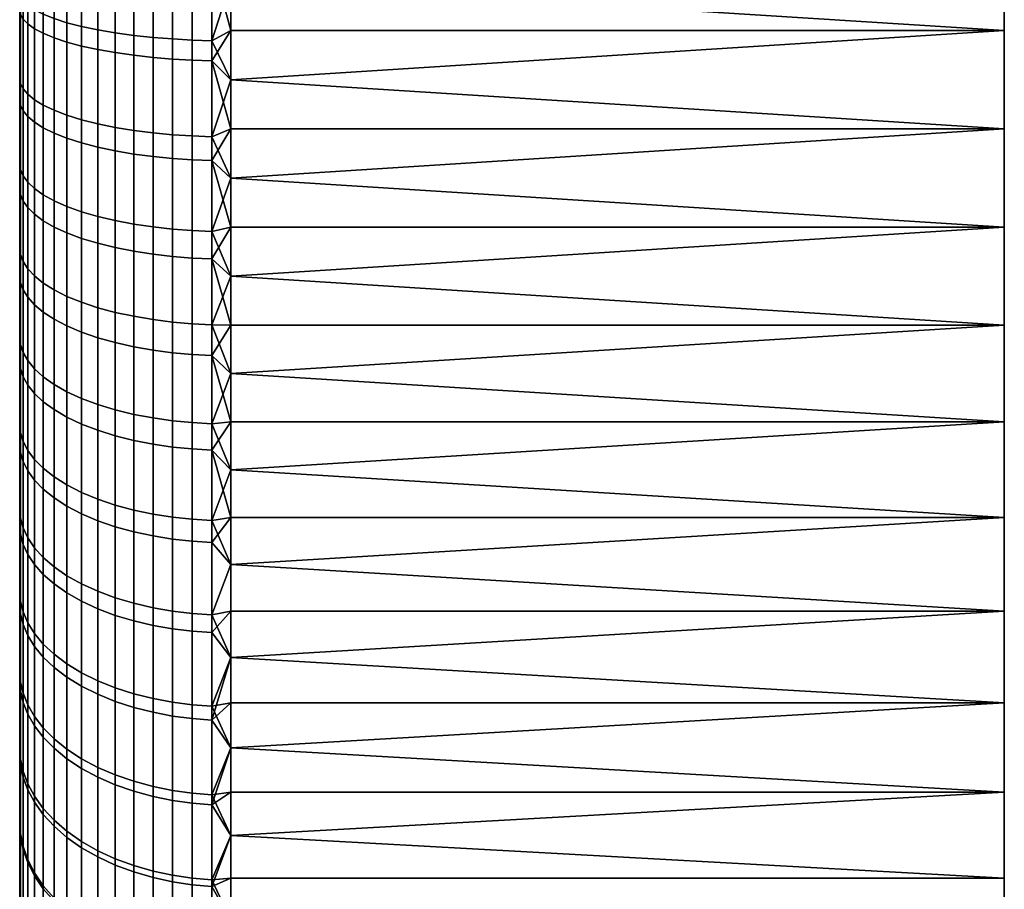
# Model space of a CAD drawing. Header units: millimetres. Extents: x -347 to 347, y -351 to 323.
# Tile 10 of 256: x -347 to -333, y -105 to -93. Entities that reach past the tile are written whole.
import ezdxf

# ---------------------------------------------------------------- set-up
doc = ezdxf.new("R2010")
doc.units = ezdxf.units.MM
doc.layers.add('kolecka', color=7, linetype='Continuous', true_color=0x282828)
doc.layers.add('podnoz', color=252, linetype='Continuous', true_color=0x696969)

msp = doc.modelspace()

# ---------------------------------------------------------------- meshes
at = {"layer": 'kolecka'}
mesh = msp.add_polyface(dxfattribs=at)
corners = [(-344.954, -92.1, 59.373), (-344.678, -92.107, 59.411), (-344.678, -90.657, 59.662), (-344.954, -90.651, 59.625), (-345.234, -92.087, 59.309), (-345.234, -90.642, 59.56), (-345.512, -92.068, 59.216), (-345.512, -90.628, 59.466), (-344.954, -93.534, 59.052), (-344.678, -93.543, 59.088), (-345.234, -93.518, 58.988), (-345.512, -93.495, 58.896), (-345.786, -93.465, 58.775), (-345.786, -92.044, 59.094), (-346.05, -93.427, 58.626), (-346.05, -92.014, 58.943), (-344.954, -94.951, 58.66), (-344.678, -94.962, 58.696), (-345.234, -94.932, 58.597), (-345.512, -94.904, 58.507), (-345.786, -94.868, 58.387), (-346.05, -94.824, 58.24), (-344.954, -96.347, 58.2), (-344.678, -96.36, 58.236), (-345.234, -96.325, 58.138), (-345.512, -96.293, 58.049), (-345.786, -96.251, 57.931), (-346.05, -96.199, 57.787), (-345.786, -97.609, 57.408), (-345.512, -97.657, 57.523), (-346.05, -97.55, 57.266), (-344.954, -95.957, 1.664), (-344.678, -95.97, 1.628), (-344.678, -97.295, 2.117), (-344.954, -97.281, 2.153), (-345.234, -95.936, 1.726), (-345.234, -97.257, 2.214), (-345.512, -95.905, 1.816), (-345.512, -97.222, 2.302), (-345.786, -95.865, 1.934), (-345.786, -97.176, 2.418), (-346.05, -95.815, 2.08), (-346.05, -97.12, 2.561), (-344.954, -94.612, 1.239), (-344.678, -94.622, 1.203), (-345.234, -94.594, 1.302), (-345.512, -94.567, 1.393), (-345.786, -94.532, 1.513), (-346.05, -94.489, 1.661), (-344.954, -93.248, 0.878), (-344.678, -93.257, 0.841), (-345.234, -93.232, 0.941), (-345.512, -93.21, 1.034), (-345.786, -93.181, 1.155), (-346.05, -93.145, 1.304), (-345.234, -91.856, 0.645), (-344.954, -91.868, 0.581), (-345.512, -91.838, 0.738), (-345.786, -91.815, 0.861), (-346.05, -91.786, 1.012), (-346.299, -91.752, 1.19), (-346.299, -93.103, 1.481)]
mesh.append_faces([[corners[k] for k in face] for face in [(0, 1, 2, 3), (4, 0, 3, 5), (6, 4, 5, 7), (8, 9, 1, 0), (10, 8, 0, 4), (11, 10, 4, 6), (12, 11, 6, 13), (14, 12, 13, 15), (16, 17, 9, 8), (18, 16, 8, 10), (19, 18, 10, 11), (20, 19, 11, 12), (21, 20, 12, 14), (22, 23, 17, 16), (24, 22, 16, 18), (25, 24, 18, 19), (26, 25, 19, 20), (27, 26, 20, 21), (28, 29, 25, 26), (30, 28, 26, 27), (31, 32, 33, 34), (35, 31, 34, 36), (37, 35, 36, 38), (39, 37, 38, 40), (41, 39, 40, 42), (43, 44, 32, 31), (45, 43, 31, 35), (46, 45, 35, 37), (47, 46, 37, 39), (48, 47, 39, 41), (49, 50, 44, 43), (51, 49, 43, 45), (52, 51, 45, 46), (53, 52, 46, 47), (54, 53, 47, 48), (55, 56, 49, 51), (57, 55, 51, 52), (58, 57, 52, 53), (59, 58, 53, 54), (60, 59, 54, 61)]])
mesh = msp.add_polyface(dxfattribs=at)
corners = [(-333.408, -91.716, 59.499), (-344.408, -91.716, 59.499), (-344.408, -92.413, 59.362), (-333.408, -93.112, 59.206), (-333.408, -94.512, 58.842), (-344.408, -94.512, 58.842), (-344.408, -95.211, 58.633), (-333.408, -95.909, 58.405), (-344.408, -95.909, 58.405), (-344.408, -96.606, 58.158), (-333.408, -97.3, 57.894), (-344.408, -93.112, 59.206), (-344.408, -93.812, 59.033), (-344.408, -91.02, 59.619), (-333.408, -95.909, 1.595), (-344.408, -95.909, 1.595), (-344.408, -95.211, 1.367), (-333.408, -94.512, 1.158), (-344.408, -94.512, 1.158), (-344.408, -93.812, 0.967), (-333.408, -93.112, 0.794), (-344.408, -93.112, 0.794), (-344.408, -92.413, 0.638), (-333.408, -91.716, 0.501), (-333.408, -97.3, 2.106), (-344.408, -97.3, 2.106), (-344.408, -96.606, 1.842), (-344.408, -91.716, 0.501), (-344.954, -91.868, 0.581), (-344.678, -91.875, 0.543), (-344.678, -93.257, 0.841), (-344.954, -93.248, 0.878), (-344.678, -92.107, 59.411), (-344.408, -92.413, 59.362), (-344.408, -91.716, 59.499), (-344.678, -93.543, 59.088), (-344.408, -93.812, 59.033), (-344.408, -93.112, 59.206), (-344.408, -94.512, 58.842), (-344.678, -94.962, 58.696), (-344.408, -95.909, 58.405), (-344.408, -95.211, 58.633), (-344.678, -96.36, 58.236), (-344.408, -96.606, 58.158), (-344.408, -97.3, 57.894), (-344.678, -97.733, 57.706), (-344.678, -95.97, 1.628), (-344.408, -95.909, 1.595), (-344.408, -96.606, 1.842), (-344.678, -94.622, 1.203), (-344.408, -94.512, 1.158), (-344.408, -95.211, 1.367), (-344.408, -93.812, 0.967), (-344.408, -92.413, 0.638), (-344.408, -93.112, 0.794), (-344.408, -91.716, 0.501), (-344.678, -97.295, 2.117)]
mesh.append_faces([[corners[k] for k in face] for face in [(0, 1, 2, 3), (4, 5, 6, 7), (7, 8, 9, 10), (3, 11, 12, 4), (0, 13, 1, 1), (3, 2, 11, 11), (7, 6, 8, 8), (5, 4, 12, 12), (14, 15, 16, 17), (17, 18, 19, 20), (20, 21, 22, 23), (24, 25, 26, 14), (15, 14, 26, 26), (20, 19, 21, 21), (23, 22, 27, 27), (18, 17, 16, 16), (28, 29, 30, 31), (32, 33, 34, 34), (35, 36, 37, 37), (35, 38, 36, 36), (32, 37, 33, 33), (39, 40, 41, 41), (42, 43, 40, 40), (42, 44, 43, 43), (39, 41, 38, 38), (35, 37, 32, 32), (42, 40, 39, 39), (45, 44, 42, 42), (35, 39, 38, 38), (46, 47, 48, 48), (49, 50, 51, 51), (49, 52, 50, 50), (30, 53, 54, 54), (29, 55, 53, 53), (30, 54, 52, 52), (46, 51, 47, 47), (49, 51, 46, 46), (30, 52, 49, 49), (56, 46, 48, 48), (53, 30, 29, 29)]])
mesh = msp.add_polyface(dxfattribs=at)
corners = [(-346.299, -93.383, 58.449), (-346.05, -93.427, 58.626), (-346.05, -92.014, 58.943), (-346.299, -91.979, 58.765), (-346.529, -93.333, 58.248), (-346.529, -91.938, 58.561), (-346.737, -93.277, 58.024), (-346.737, -91.893, 58.335), (-346.919, -93.216, 57.783), (-346.919, -91.844, 58.09), (-347.073, -93.152, 57.527), (-347.073, -91.793, 57.832), (-347.198, -93.086, 57.261), (-347.198, -91.74, 57.563), (-347.292, -93.018, 56.991), (-347.292, -91.685, 57.29), (-347.358, -92.95, 56.72), (-347.358, -91.631, 57.016), (-347.396, -92.883, 56.452), (-347.396, -91.577, 56.745), (-347.408, -92.817, 56.19), (-347.408, -91.524, 56.48), (-346.299, -94.771, 58.066), (-346.05, -94.824, 58.24), (-346.529, -94.71, 57.867), (-346.737, -94.644, 57.647), (-346.919, -94.571, 57.408), (-347.073, -94.495, 57.156), (-347.198, -94.415, 56.894), (-347.292, -94.334, 56.627), (-347.358, -94.253, 56.36), (-347.396, -94.173, 56.095), (-347.408, -94.095, 55.837), (-347.408, -93.789, 4.072), (-347.396, -93.864, 3.813), (-347.396, -95.089, 4.2), (-347.408, -95.002, 4.455), (-346.299, -93.103, 1.481), (-346.05, -93.145, 1.304), (-346.05, -94.489, 1.661), (-346.299, -94.439, 1.835), (-346.529, -93.054, 1.683), (-346.529, -94.381, 2.035), (-346.737, -93.001, 1.907), (-346.737, -94.316, 2.256), (-346.919, -92.942, 2.15), (-346.919, -94.247, 2.495), (-347.073, -92.881, 2.406), (-347.073, -94.173, 2.749), (-347.198, -92.817, 2.672), (-347.198, -94.097, 3.011), (-347.292, -92.752, 2.943), (-347.292, -94.019, 3.279), (-347.358, -92.687, 3.215), (-347.358, -93.941, 3.548), (-347.396, -92.622, 3.484), (-347.408, -92.559, 3.746), (-346.529, -91.713, 1.395), (-346.299, -91.752, 1.19), (-346.737, -91.67, 1.621), (-346.919, -91.623, 1.866), (-347.073, -91.574, 2.125), (-347.198, -91.522, 2.394), (-347.292, -91.47, 2.667), (-347.358, -91.418, 2.942), (-347.396, -91.366, 3.213), (-347.408, -91.316, 3.478)]
mesh.append_faces([[corners[k] for k in face] for face in [(0, 1, 2, 3), (4, 0, 3, 5), (6, 4, 5, 7), (8, 6, 7, 9), (10, 8, 9, 11), (12, 10, 11, 13), (14, 12, 13, 15), (16, 14, 15, 17), (18, 16, 17, 19), (20, 18, 19, 21), (22, 23, 1, 0), (24, 22, 0, 4), (25, 24, 4, 6), (26, 25, 6, 8), (27, 26, 8, 10), (28, 27, 10, 12), (29, 28, 12, 14), (30, 29, 14, 16), (31, 30, 16, 18), (32, 31, 18, 20), (33, 34, 35, 36), (37, 38, 39, 40), (41, 37, 40, 42), (43, 41, 42, 44), (45, 43, 44, 46), (47, 45, 46, 48), (49, 47, 48, 50), (51, 49, 50, 52), (53, 51, 52, 54), (55, 53, 54, 34), (56, 55, 34, 33), (57, 58, 37, 41), (59, 57, 41, 43), (60, 59, 43, 45), (61, 60, 45, 47), (62, 61, 47, 49), (63, 62, 49, 51), (64, 63, 51, 53), (65, 64, 53, 55), (66, 65, 55, 56)]])
mesh = msp.add_polyface(dxfattribs=at)
corners = [(-346.299, -96.138, 57.615), (-346.05, -96.199, 57.787), (-346.05, -94.824, 58.24), (-346.299, -94.771, 58.066), (-346.529, -96.068, 57.42), (-346.529, -94.71, 57.867), (-346.737, -95.99, 57.203), (-346.737, -94.644, 57.647), (-346.919, -95.906, 56.968), (-346.919, -94.571, 57.408), (-347.073, -95.817, 56.72), (-347.073, -94.495, 57.156), (-347.198, -95.725, 56.462), (-347.198, -94.415, 56.894), (-347.292, -95.631, 56.2), (-347.292, -94.334, 56.627), (-347.358, -95.537, 55.936), (-347.358, -94.253, 56.36), (-347.396, -95.444, 55.676), (-347.396, -94.173, 56.095), (-347.408, -95.353, 55.422), (-347.408, -94.095, 55.837), (-346.299, -97.481, 57.098), (-346.05, -97.55, 57.266), (-346.529, -97.401, 56.906), (-346.737, -97.313, 56.693), (-346.919, -97.218, 56.462), (-347.073, -97.117, 56.219), (-347.198, -97.012, 55.966), (-347.292, -96.905, 55.708), (-347.358, -96.798, 55.45), (-347.396, -96.693, 55.195), (-347.408, -96.59, 54.946), (-347.408, -96.196, 4.895), (-347.396, -96.295, 4.645), (-347.396, -97.575, 5.19), (-347.408, -97.464, 5.436), (-346.299, -95.756, 2.252), (-346.05, -95.815, 2.08), (-346.05, -97.12, 2.561), (-346.299, -97.053, 2.73), (-346.529, -95.689, 2.448), (-346.529, -96.976, 2.923), (-346.737, -95.614, 2.666), (-346.737, -96.892, 3.137), (-346.919, -95.534, 2.902), (-346.919, -96.8, 3.369), (-347.073, -95.448, 3.152), (-347.073, -96.703, 3.614), (-347.198, -95.36, 3.41), (-347.198, -96.602, 3.869), (-347.292, -95.269, 3.674), (-347.292, -96.499, 4.128), (-347.358, -95.179, 3.939), (-347.358, -96.396, 4.388), (-347.396, -95.089, 4.2), (-347.408, -95.002, 4.455), (-346.299, -94.439, 1.835), (-346.05, -94.489, 1.661), (-346.529, -94.381, 2.035), (-346.737, -94.316, 2.256), (-346.919, -94.247, 2.495), (-347.073, -94.173, 2.749), (-347.198, -94.097, 3.011), (-347.292, -94.019, 3.279), (-347.358, -93.941, 3.548), (-347.396, -93.864, 3.813)]
mesh.append_faces([[corners[k] for k in face] for face in [(0, 1, 2, 3), (4, 0, 3, 5), (6, 4, 5, 7), (8, 6, 7, 9), (10, 8, 9, 11), (12, 10, 11, 13), (14, 12, 13, 15), (16, 14, 15, 17), (18, 16, 17, 19), (20, 18, 19, 21), (22, 23, 1, 0), (24, 22, 0, 4), (25, 24, 4, 6), (26, 25, 6, 8), (27, 26, 8, 10), (28, 27, 10, 12), (29, 28, 12, 14), (30, 29, 14, 16), (31, 30, 16, 18), (32, 31, 18, 20), (33, 34, 35, 36), (37, 38, 39, 40), (41, 37, 40, 42), (43, 41, 42, 44), (45, 43, 44, 46), (47, 45, 46, 48), (49, 47, 48, 50), (51, 49, 50, 52), (53, 51, 52, 54), (55, 53, 54, 34), (56, 55, 34, 33), (57, 58, 38, 37), (59, 57, 37, 41), (60, 59, 41, 43), (61, 60, 43, 45), (62, 61, 45, 47), (63, 62, 47, 49), (64, 63, 49, 51), (65, 64, 51, 53), (66, 65, 53, 55)]])
mesh = msp.add_polyface(dxfattribs=at)
corners = [(-346.299, -98.797, 56.514), (-346.05, -98.874, 56.678), (-346.05, -97.55, 57.266), (-346.299, -97.481, 57.098), (-346.529, -98.708, 56.326), (-346.529, -97.401, 56.906), (-346.737, -98.609, 56.118), (-346.737, -97.313, 56.693), (-346.919, -98.503, 55.892), (-346.919, -97.218, 56.462), (-347.073, -98.39, 55.654), (-347.073, -97.117, 56.219), (-347.198, -98.273, 55.407), (-347.198, -97.012, 55.966), (-347.292, -98.154, 55.155), (-347.292, -96.905, 55.708), (-347.358, -98.034, 54.902), (-347.358, -96.798, 55.45), (-347.396, -97.916, 54.652), (-347.396, -96.693, 55.195), (-347.408, -97.801, 54.408), (-347.408, -96.59, 54.946), (-346.299, -100.082, 55.866), (-346.05, -100.168, 56.027), (-346.529, -99.984, 55.683), (-346.737, -99.875, 55.48), (-346.919, -99.758, 55.26), (-347.073, -99.634, 55.027), (-347.198, -99.505, 54.786), (-347.292, -99.373, 54.54), (-347.358, -99.241, 54.293), (-347.396, -99.111, 54.05), (-347.408, -98.984, 53.812), (-347.408, -100.137, 53.158), (-347.396, -100.275, 53.389), (-347.396, -98.827, 5.801), (-347.358, -98.954, 5.555), (-347.358, -100.185, 6.235), (-347.396, -100.045, 6.474), (-347.408, -98.702, 6.04), (-347.408, -99.909, 6.706), (-346.529, -98.344, 3.506), (-346.299, -98.43, 3.317), (-346.299, -99.776, 3.973), (-346.529, -99.68, 4.157), (-346.737, -98.248, 3.715), (-346.737, -99.574, 4.362), (-346.919, -98.145, 3.942), (-346.919, -99.459, 4.583), (-347.073, -98.035, 4.182), (-347.073, -99.337, 4.817), (-347.198, -97.922, 4.431), (-347.198, -99.211, 5.06), (-347.292, -97.806, 4.685), (-347.292, -99.083, 5.307), (-347.358, -97.69, 4.939), (-347.396, -97.575, 5.19), (-347.408, -97.464, 5.436), (-346.529, -96.976, 2.923), (-346.299, -97.053, 2.73), (-346.737, -96.892, 3.137), (-346.919, -96.8, 3.369), (-347.073, -96.703, 3.614), (-347.198, -96.602, 3.869), (-347.292, -96.499, 4.128), (-347.358, -96.396, 4.388), (-347.396, -96.295, 4.645)]
mesh.append_faces([[corners[k] for k in face] for face in [(0, 1, 2, 3), (4, 0, 3, 5), (6, 4, 5, 7), (8, 6, 7, 9), (10, 8, 9, 11), (12, 10, 11, 13), (14, 12, 13, 15), (16, 14, 15, 17), (18, 16, 17, 19), (20, 18, 19, 21), (22, 23, 1, 0), (24, 22, 0, 4), (25, 24, 4, 6), (26, 25, 6, 8), (27, 26, 8, 10), (28, 27, 10, 12), (29, 28, 12, 14), (30, 29, 14, 16), (31, 30, 16, 18), (32, 31, 18, 20), (33, 34, 31, 32), (35, 36, 37, 38), (39, 35, 38, 40), (41, 42, 43, 44), (45, 41, 44, 46), (47, 45, 46, 48), (49, 47, 48, 50), (51, 49, 50, 52), (53, 51, 52, 54), (55, 53, 54, 36), (56, 55, 36, 35), (57, 56, 35, 39), (58, 59, 42, 41), (60, 58, 41, 45), (61, 60, 45, 47), (62, 61, 47, 49), (63, 62, 49, 51), (64, 63, 51, 53), (65, 64, 53, 55), (66, 65, 55, 56)]])
mesh = msp.add_polyface(dxfattribs=at)
corners = [(-344.954, -97.718, 57.671), (-344.678, -97.733, 57.706), (-344.678, -96.36, 58.236), (-344.954, -96.347, 58.2), (-345.234, -97.693, 57.61), (-345.234, -96.325, 58.138), (-345.512, -97.657, 57.523), (-345.512, -96.293, 58.049), (-344.954, -99.062, 57.075), (-344.678, -99.078, 57.109), (-345.234, -99.034, 57.016), (-345.512, -98.993, 56.93), (-345.786, -98.94, 56.817), (-345.786, -97.609, 57.408), (-346.05, -98.874, 56.678), (-346.05, -97.55, 57.266), (-344.954, -100.375, 56.414), (-344.678, -100.393, 56.447), (-345.234, -100.344, 56.356), (-345.512, -100.299, 56.272), (-345.786, -100.24, 56.162), (-346.05, -100.168, 56.027), (-344.954, -101.653, 55.688), (-344.678, -101.673, 55.721), (-345.234, -101.62, 55.632), (-345.512, -101.571, 55.551), (-345.786, -101.507, 55.444), (-346.05, -101.428, 55.312), (-345.786, -102.737, 54.665), (-345.512, -102.806, 54.768), (-346.05, -102.651, 54.537), (-345.234, -101.367, 4.218), (-344.954, -101.4, 4.161), (-344.954, -102.699, 4.968), (-345.234, -102.663, 5.023), (-345.512, -101.319, 4.3), (-345.512, -102.611, 5.102), (-345.786, -101.256, 4.407), (-345.786, -102.543, 5.206), (-346.05, -101.178, 4.54), (-346.05, -102.458, 5.335), (-346.299, -101.086, 4.697), (-346.299, -102.358, 5.487), (-345.234, -100.032, 3.48), (-344.954, -100.062, 3.422), (-345.512, -99.988, 3.564), (-345.786, -99.931, 3.675), (-346.05, -99.86, 3.811), (-346.299, -99.776, 3.973), (-345.234, -98.661, 2.812), (-344.954, -98.688, 2.752), (-345.512, -98.621, 2.898), (-345.786, -98.57, 3.011), (-346.05, -98.506, 3.151), (-346.299, -98.43, 3.317), (-345.234, -97.257, 2.214), (-344.954, -97.281, 2.153), (-345.512, -97.222, 2.302), (-345.786, -97.176, 2.418), (-346.05, -97.12, 2.561), (-346.299, -97.053, 2.73)]
mesh.append_faces([[corners[k] for k in face] for face in [(0, 1, 2, 3), (4, 0, 3, 5), (6, 4, 5, 7), (8, 9, 1, 0), (10, 8, 0, 4), (11, 10, 4, 6), (12, 11, 6, 13), (14, 12, 13, 15), (16, 17, 9, 8), (18, 16, 8, 10), (19, 18, 10, 11), (20, 19, 11, 12), (21, 20, 12, 14), (22, 23, 17, 16), (24, 22, 16, 18), (25, 24, 18, 19), (26, 25, 19, 20), (27, 26, 20, 21), (28, 29, 25, 26), (30, 28, 26, 27), (31, 32, 33, 34), (35, 31, 34, 36), (37, 35, 36, 38), (39, 37, 38, 40), (41, 39, 40, 42), (43, 44, 32, 31), (45, 43, 31, 35), (46, 45, 35, 37), (47, 46, 37, 39), (48, 47, 39, 41), (49, 50, 44, 43), (51, 49, 43, 45), (52, 51, 45, 46), (53, 52, 46, 47), (54, 53, 47, 48), (55, 56, 50, 49), (57, 55, 49, 51), (58, 57, 51, 52), (59, 58, 52, 53), (60, 59, 53, 54)]])
mesh = msp.add_polyface(dxfattribs=at)
corners = [(-333.408, -97.3, 57.894), (-344.408, -97.3, 57.894), (-344.408, -97.99, 57.61), (-333.408, -98.677, 57.308), (-344.408, -98.677, 57.308), (-344.408, -99.359, 56.988), (-333.408, -100.036, 56.649), (-344.408, -100.036, 56.649), (-344.408, -100.706, 56.291), (-333.408, -101.37, 55.915), (-344.408, -101.37, 55.915), (-344.408, -102.025, 55.522), (-333.408, -102.673, 55.11), (-344.408, -96.606, 58.158), (-333.408, -100.036, 3.351), (-344.408, -100.036, 3.351), (-344.408, -99.359, 3.012), (-333.408, -98.677, 2.692), (-344.408, -98.677, 2.692), (-344.408, -97.99, 2.39), (-333.408, -97.3, 2.106), (-333.408, -101.37, 4.085), (-344.408, -101.37, 4.085), (-344.408, -100.706, 3.709), (-344.408, -102.025, 4.478), (-344.408, -97.3, 2.106), (-344.954, -101.4, 4.161), (-344.678, -101.419, 4.129), (-344.678, -102.72, 4.936), (-344.954, -102.699, 4.968), (-344.954, -100.062, 3.422), (-344.678, -100.08, 3.388), (-344.954, -98.688, 2.752), (-344.678, -98.704, 2.717), (-344.954, -97.281, 2.153), (-344.678, -97.295, 2.117), (-344.678, -97.733, 57.706), (-344.408, -97.99, 57.61), (-344.408, -97.3, 57.894), (-344.408, -98.677, 57.308), (-344.678, -99.078, 57.109), (-344.408, -100.036, 56.649), (-344.408, -99.359, 56.988), (-344.678, -100.393, 56.447), (-344.408, -100.706, 56.291), (-344.678, -101.673, 55.721), (-344.408, -102.025, 55.522), (-344.408, -101.37, 55.915), (-344.678, -102.916, 54.933), (-344.408, -100.706, 3.709), (-344.408, -101.37, 4.085), (-344.408, -100.036, 3.351), (-344.408, -102.025, 4.478), (-344.408, -98.677, 2.692), (-344.408, -99.359, 3.012), (-344.408, -97.99, 2.39), (-344.408, -96.606, 1.842), (-344.408, -97.3, 2.106)]
mesh.append_faces([[corners[k] for k in face] for face in [(0, 1, 2, 3), (3, 4, 5, 6), (6, 7, 8, 9), (9, 10, 11, 12), (0, 13, 1, 1), (6, 5, 7, 7), (4, 3, 2, 2), (9, 8, 10, 10), (14, 15, 16, 17), (17, 18, 19, 20), (21, 22, 23, 14), (14, 23, 15, 15), (22, 21, 24, 24), (17, 16, 18, 18), (25, 20, 19, 19), (26, 27, 28, 29), (30, 31, 27, 26), (32, 33, 31, 30), (34, 35, 33, 32), (36, 37, 38, 38), (36, 39, 37, 37), (40, 41, 42, 42), (43, 44, 41, 41), (45, 46, 47, 47), (44, 43, 45, 47), (40, 42, 39, 39), (43, 41, 40, 40), (36, 40, 39, 39), (45, 48, 46, 46), (27, 49, 50, 50), (31, 51, 49, 49), (27, 50, 52, 52), (33, 53, 54, 54), (33, 55, 53, 53), (35, 56, 57, 57), (35, 57, 55, 55), (31, 54, 51, 51), (33, 54, 31, 31), (35, 55, 33, 33), (27, 31, 49, 49)]])
mesh = msp.add_polyface(dxfattribs=at)
corners = [(-346.299, -101.334, 55.156), (-346.05, -101.428, 55.312), (-346.05, -100.168, 56.027), (-346.299, -100.082, 55.866), (-346.529, -101.227, 54.978), (-346.529, -99.984, 55.683), (-346.737, -101.109, 54.78), (-346.737, -99.875, 55.48), (-346.919, -100.981, 54.566), (-346.919, -99.758, 55.26), (-347.073, -100.845, 54.34), (-347.073, -99.634, 55.027), (-347.198, -100.705, 54.105), (-347.198, -99.505, 54.786), (-347.292, -100.561, 53.866), (-347.292, -99.373, 54.54), (-347.358, -100.418, 53.626), (-347.358, -99.241, 54.293), (-347.396, -100.275, 53.389), (-347.396, -99.111, 54.05), (-346.299, -102.55, 54.385), (-346.05, -102.651, 54.537), (-346.529, -102.435, 54.213), (-346.737, -102.307, 54.021), (-346.919, -102.168, 53.814), (-347.073, -102.022, 53.595), (-347.198, -101.87, 53.367), (-347.292, -101.715, 53.135), (-347.358, -101.56, 52.903), (-347.396, -101.406, 52.673), (-347.408, -101.256, 52.449), (-347.408, -100.137, 53.158), (-347.396, -102.501, 51.902), (-347.358, -102.665, 52.124), (-347.408, -102.34, 51.686), (-347.358, -101.379, 6.977), (-347.292, -101.533, 6.743), (-347.292, -102.7, 7.553), (-347.358, -102.535, 7.779), (-347.396, -101.228, 7.208), (-347.396, -102.372, 8.002), (-347.408, -101.08, 7.433), (-347.408, -102.212, 8.219), (-346.529, -100.981, 4.876), (-346.299, -101.086, 4.697), (-346.299, -102.358, 5.487), (-346.529, -102.244, 5.66), (-346.737, -100.865, 5.075), (-346.737, -102.118, 5.853), (-346.919, -100.739, 5.29), (-346.919, -101.981, 6.061), (-347.073, -100.605, 5.518), (-347.073, -101.836, 6.282), (-347.198, -100.467, 5.754), (-347.198, -101.686, 6.51), (-347.292, -100.326, 5.994), (-347.358, -100.185, 6.235), (-347.396, -100.045, 6.474), (-347.408, -99.909, 6.706), (-346.529, -99.68, 4.157), (-346.299, -99.776, 3.973), (-346.737, -99.574, 4.362), (-346.919, -99.459, 4.583), (-347.073, -99.337, 4.817), (-347.198, -99.211, 5.06), (-347.292, -99.083, 5.307), (-347.358, -98.954, 5.555)]
mesh.append_faces([[corners[k] for k in face] for face in [(0, 1, 2, 3), (4, 0, 3, 5), (6, 4, 5, 7), (8, 6, 7, 9), (10, 8, 9, 11), (12, 10, 11, 13), (14, 12, 13, 15), (16, 14, 15, 17), (18, 16, 17, 19), (20, 21, 1, 0), (22, 20, 0, 4), (23, 22, 4, 6), (24, 23, 6, 8), (25, 24, 8, 10), (26, 25, 10, 12), (27, 26, 12, 14), (28, 27, 14, 16), (29, 28, 16, 18), (30, 29, 18, 31), (32, 33, 28, 29), (34, 32, 29, 30), (35, 36, 37, 38), (39, 35, 38, 40), (41, 39, 40, 42), (43, 44, 45, 46), (47, 43, 46, 48), (49, 47, 48, 50), (51, 49, 50, 52), (53, 51, 52, 54), (55, 53, 54, 36), (56, 55, 36, 35), (57, 56, 35, 39), (58, 57, 39, 41), (59, 60, 44, 43), (61, 59, 43, 47), (62, 61, 47, 49), (63, 62, 49, 51), (64, 63, 51, 53), (65, 64, 53, 55), (66, 65, 55, 56)]])
mesh = msp.add_polyface(dxfattribs=at)
corners = [(-333.408, -102.673, 55.11), (-344.408, -102.673, 55.11), (-344.408, -103.312, 54.681), (-333.408, -103.94, 54.234), (-344.408, -103.94, 54.234), (-344.408, -104.559, 53.771), (-333.408, -105.166, 53.291), (-344.408, -105.166, 53.291), (-344.408, -105.761, 52.794), (-333.408, -105.761, 52.794), (-344.408, -106.344, 52.282), (-333.408, -106.344, 52.282), (-344.408, -106.914, 51.755), (-333.408, -106.914, 51.755), (-344.408, -102.025, 55.522), (-333.408, -106.344, 7.718), (-344.408, -106.344, 7.718), (-344.408, -105.761, 7.206), (-333.408, -105.761, 7.206), (-344.408, -105.166, 6.709), (-333.408, -105.166, 6.709), (-333.408, -106.914, 8.245), (-344.408, -106.914, 8.245), (-333.408, -103.94, 5.766), (-344.408, -103.94, 5.766), (-344.408, -103.312, 5.319), (-333.408, -102.673, 4.89), (-344.408, -102.673, 4.89), (-344.408, -102.025, 4.478), (-333.408, -101.37, 4.085), (-344.408, -104.559, 6.229), (-344.954, -102.699, 4.968), (-344.678, -102.72, 4.936), (-344.678, -103.978, 5.809), (-344.954, -103.956, 5.839), (-344.678, -102.916, 54.933), (-344.408, -102.673, 55.11), (-344.408, -102.025, 55.522), (-344.678, -104.12, 54.086), (-344.408, -103.94, 54.234), (-344.408, -103.312, 54.681), (-344.408, -104.559, 53.771), (-344.678, -105.281, 53.181), (-344.408, -105.761, 52.794), (-344.408, -105.166, 53.291), (-344.678, -106.396, 52.22), (-344.408, -106.344, 52.282), (-344.408, -106.914, 51.755), (-344.678, -106.352, 7.74), (-344.408, -106.344, 7.718), (-344.408, -106.914, 8.245), (-344.408, -105.761, 7.206), (-344.678, -105.19, 6.744), (-344.408, -104.559, 6.229), (-344.408, -105.166, 6.709), (-344.408, -103.94, 5.766), (-344.408, -102.673, 4.89), (-344.408, -103.312, 5.319), (-344.408, -102.025, 4.478), (-344.678, -101.419, 4.129)]
mesh.append_faces([[corners[k] for k in face] for face in [(0, 1, 2, 3), (3, 4, 5, 6), (6, 7, 8, 9), (9, 8, 10, 11), (11, 10, 12, 13), (6, 5, 7, 7), (4, 3, 2, 2), (1, 0, 14, 14), (15, 16, 17, 18), (18, 17, 19, 20), (21, 22, 16, 15), (23, 24, 25, 26), (26, 27, 28, 29), (20, 19, 30, 23), (23, 30, 24, 24), (26, 25, 27, 27), (31, 32, 33, 34), (35, 36, 37, 37), (38, 39, 40, 40), (38, 41, 39, 39), (42, 43, 44, 44), (45, 46, 43, 43), (42, 44, 41, 41), (45, 47, 46, 46), (35, 40, 36, 36), (38, 40, 35, 35), (42, 41, 38, 38), (42, 45, 43, 43), (48, 49, 50, 50), (48, 51, 49, 49), (52, 53, 54, 54), (33, 55, 53, 53), (52, 54, 51, 51), (32, 56, 57, 57), (32, 58, 56, 56), (33, 57, 55, 55), (52, 51, 48, 48), (32, 57, 33, 33), (59, 58, 32, 32), (52, 33, 53, 53)]])
mesh = msp.add_polyface(dxfattribs=at)
corners = [(-346.299, -103.728, 53.557), (-346.05, -103.836, 53.703), (-346.05, -102.651, 54.537), (-346.299, -102.55, 54.385), (-346.529, -103.604, 53.39), (-346.529, -102.435, 54.213), (-346.737, -103.467, 53.205), (-346.737, -102.307, 54.021), (-346.919, -103.318, 53.004), (-346.919, -102.168, 53.814), (-347.073, -103.161, 52.793), (-347.073, -102.022, 53.595), (-347.198, -102.998, 52.573), (-347.198, -101.87, 53.367), (-347.292, -102.832, 52.349), (-347.292, -101.715, 53.135), (-347.358, -102.665, 52.124), (-347.358, -101.56, 52.903), (-346.299, -104.863, 52.671), (-346.05, -104.978, 52.812), (-346.529, -104.731, 52.511), (-346.737, -104.585, 52.333), (-346.919, -104.427, 52.14), (-347.073, -104.259, 51.936), (-347.198, -104.086, 51.725), (-347.292, -103.909, 51.509), (-347.358, -103.732, 51.293), (-347.396, -103.556, 51.079), (-347.396, -102.501, 51.902), (-347.408, -103.385, 50.871), (-347.408, -102.34, 51.686), (-347.358, -104.756, 50.41), (-347.292, -104.944, 50.618), (-347.396, -104.57, 50.206), (-347.408, -104.389, 50.006), (-347.292, -103.825, 8.421), (-347.198, -104.001, 8.205), (-347.198, -105.09, 9.138), (-347.292, -104.903, 9.345), (-347.358, -103.648, 8.638), (-347.358, -104.716, 9.553), (-347.396, -103.474, 8.852), (-347.396, -104.531, 9.758), (-347.408, -103.303, 9.061), (-347.408, -104.35, 9.958), (-346.529, -103.466, 6.508), (-346.299, -103.589, 6.34), (-346.299, -104.774, 7.255), (-346.529, -104.643, 7.416), (-346.737, -103.33, 6.694), (-346.737, -104.497, 7.595), (-346.919, -103.182, 6.895), (-346.919, -104.34, 7.788), (-347.073, -103.027, 7.107), (-347.073, -104.173, 7.993), (-347.198, -102.865, 7.328), (-347.292, -102.7, 7.553), (-347.358, -102.535, 7.779), (-347.396, -102.372, 8.002), (-347.408, -102.212, 8.219), (-346.529, -102.244, 5.66), (-346.299, -102.358, 5.487), (-346.737, -102.118, 5.853), (-346.919, -101.981, 6.061), (-347.073, -101.836, 6.282), (-347.198, -101.686, 6.51), (-347.292, -101.533, 6.743)]
mesh.append_faces([[corners[k] for k in face] for face in [(0, 1, 2, 3), (4, 0, 3, 5), (6, 4, 5, 7), (8, 6, 7, 9), (10, 8, 9, 11), (12, 10, 11, 13), (14, 12, 13, 15), (16, 14, 15, 17), (18, 19, 1, 0), (20, 18, 0, 4), (21, 20, 4, 6), (22, 21, 6, 8), (23, 22, 8, 10), (24, 23, 10, 12), (25, 24, 12, 14), (26, 25, 14, 16), (27, 26, 16, 28), (29, 27, 28, 30), (31, 32, 25, 26), (33, 31, 26, 27), (34, 33, 27, 29), (35, 36, 37, 38), (39, 35, 38, 40), (41, 39, 40, 42), (43, 41, 42, 44), (45, 46, 47, 48), (49, 45, 48, 50), (51, 49, 50, 52), (53, 51, 52, 54), (55, 53, 54, 36), (56, 55, 36, 35), (57, 56, 35, 39), (58, 57, 39, 41), (59, 58, 41, 43), (60, 61, 46, 45), (62, 60, 45, 49), (63, 62, 49, 51), (64, 63, 51, 53), (65, 64, 53, 55), (66, 65, 55, 56)]])
mesh = msp.add_polyface(dxfattribs=at)
corners = [(-344.954, -102.895, 54.902), (-344.678, -102.916, 54.933), (-344.678, -101.673, 55.721), (-344.954, -101.653, 55.688), (-345.234, -102.859, 54.847), (-345.234, -101.62, 55.632), (-345.512, -102.806, 54.768), (-345.512, -101.571, 55.551), (-344.954, -104.097, 54.055), (-344.678, -104.12, 54.086), (-345.234, -104.058, 54.003), (-345.512, -104.002, 53.926), (-345.786, -103.928, 53.826), (-345.786, -102.737, 54.665), (-346.05, -103.836, 53.703), (-346.05, -102.651, 54.537), (-344.954, -105.257, 53.151), (-344.678, -105.281, 53.181), (-345.234, -105.215, 53.1), (-345.512, -105.155, 53.027), (-345.786, -105.076, 52.931), (-346.05, -104.978, 52.812), (-344.954, -106.37, 52.192), (-344.678, -106.396, 52.22), (-345.234, -106.326, 52.143), (-345.512, -106.263, 52.073), (-345.786, -106.179, 51.98), (-346.05, -106.076, 51.866), (-346.05, -107.125, 50.868), (-345.786, -107.234, 50.977), (-346.299, -106.996, 50.739), (-346.299, -105.953, 51.732), (-345.786, -106.136, 7.98), (-345.512, -106.219, 7.888), (-345.512, -107.322, 8.935), (-345.786, -107.234, 9.023), (-346.05, -106.033, 8.094), (-346.05, -107.125, 9.132), (-346.299, -105.911, 8.229), (-346.299, -106.996, 9.26), (-344.954, -105.166, 6.774), (-344.678, -105.19, 6.744), (-344.678, -106.352, 7.74), (-344.954, -106.327, 7.768), (-345.234, -105.124, 6.825), (-345.234, -106.283, 7.817), (-345.512, -105.064, 6.898), (-345.786, -104.986, 6.995), (-346.05, -104.889, 7.114), (-346.299, -104.774, 7.255), (-344.954, -103.956, 5.839), (-344.678, -103.978, 5.809), (-345.234, -103.917, 5.892), (-345.512, -103.861, 5.969), (-345.786, -103.787, 6.069), (-346.05, -103.696, 6.193), (-346.299, -103.589, 6.34), (-345.234, -102.663, 5.023), (-344.954, -102.699, 4.968), (-345.512, -102.611, 5.102), (-345.786, -102.543, 5.206), (-346.05, -102.458, 5.335), (-346.299, -102.358, 5.487)]
mesh.append_faces([[corners[k] for k in face] for face in [(0, 1, 2, 3), (4, 0, 3, 5), (6, 4, 5, 7), (8, 9, 1, 0), (10, 8, 0, 4), (11, 10, 4, 6), (12, 11, 6, 13), (14, 12, 13, 15), (16, 17, 9, 8), (18, 16, 8, 10), (19, 18, 10, 11), (20, 19, 11, 12), (21, 20, 12, 14), (22, 23, 17, 16), (24, 22, 16, 18), (25, 24, 18, 19), (26, 25, 19, 20), (27, 26, 20, 21), (28, 29, 26, 27), (30, 28, 27, 31), (32, 33, 34, 35), (36, 32, 35, 37), (38, 36, 37, 39), (40, 41, 42, 43), (44, 40, 43, 45), (46, 44, 45, 33), (47, 46, 33, 32), (48, 47, 32, 36), (49, 48, 36, 38), (50, 51, 41, 40), (52, 50, 40, 44), (53, 52, 44, 46), (54, 53, 46, 47), (55, 54, 47, 48), (56, 55, 48, 49), (57, 58, 50, 52), (59, 57, 52, 53), (60, 59, 53, 54), (61, 60, 54, 55), (62, 61, 55, 56)]])
mesh = msp.add_polyface(dxfattribs=at)
corners = [(-346.299, -105.953, 51.732), (-346.05, -106.076, 51.866), (-346.05, -104.978, 52.812), (-346.299, -104.863, 52.671), (-346.529, -105.814, 51.578), (-346.529, -104.731, 52.511), (-346.737, -105.659, 51.407), (-346.737, -104.585, 52.333), (-346.919, -105.492, 51.222), (-346.919, -104.427, 52.14), (-347.073, -105.315, 51.027), (-347.073, -104.259, 51.936), (-347.198, -105.131, 50.824), (-347.198, -104.086, 51.725), (-347.292, -104.944, 50.618), (-347.292, -103.909, 51.509), (-346.529, -106.849, 50.593), (-346.299, -106.996, 50.739), (-346.737, -106.686, 50.43), (-346.919, -106.51, 50.253), (-347.073, -106.324, 50.067), (-347.198, -106.13, 49.873), (-347.292, -105.933, 49.676), (-347.358, -105.735, 49.478), (-347.358, -104.756, 50.41), (-347.396, -105.54, 49.283), (-347.396, -104.57, 50.206), (-347.408, -105.349, 49.092), (-347.408, -104.389, 50.006), (-347.198, -107.118, 48.833), (-347.073, -107.321, 49.017), (-347.292, -106.911, 48.646), (-347.358, -106.704, 48.459), (-347.396, -106.499, 48.274), (-347.408, -106.299, 48.093), (-347.198, -106.13, 10.127), (-347.073, -106.324, 9.933), (-347.073, -107.284, 10.942), (-347.198, -107.081, 11.126), (-347.292, -105.933, 10.324), (-347.292, -106.874, 11.313), (-347.358, -105.735, 10.521), (-347.358, -106.667, 11.501), (-347.396, -105.54, 10.717), (-347.396, -106.462, 11.686), (-347.408, -105.349, 10.907), (-347.408, -106.263, 11.867), (-346.529, -105.772, 8.383), (-346.299, -105.911, 8.229), (-346.299, -106.996, 9.26), (-346.529, -106.849, 9.407), (-346.737, -105.617, 8.555), (-346.737, -106.686, 9.57), (-346.919, -105.45, 8.74), (-346.919, -106.51, 9.747), (-347.073, -105.273, 8.935), (-347.198, -105.09, 9.138), (-347.292, -104.903, 9.345), (-347.358, -104.716, 9.553), (-347.396, -104.531, 9.758), (-347.408, -104.35, 9.958), (-346.529, -104.643, 7.416), (-346.299, -104.774, 7.255), (-346.737, -104.497, 7.595), (-346.919, -104.34, 7.788), (-347.073, -104.173, 7.993), (-347.198, -104.001, 8.205)]
mesh.append_faces([[corners[k] for k in face] for face in [(0, 1, 2, 3), (4, 0, 3, 5), (6, 4, 5, 7), (8, 6, 7, 9), (10, 8, 9, 11), (12, 10, 11, 13), (14, 12, 13, 15), (16, 17, 0, 4), (18, 16, 4, 6), (19, 18, 6, 8), (20, 19, 8, 10), (21, 20, 10, 12), (22, 21, 12, 14), (23, 22, 14, 24), (25, 23, 24, 26), (27, 25, 26, 28), (29, 30, 20, 21), (31, 29, 21, 22), (32, 31, 22, 23), (33, 32, 23, 25), (34, 33, 25, 27), (35, 36, 37, 38), (39, 35, 38, 40), (41, 39, 40, 42), (43, 41, 42, 44), (45, 43, 44, 46), (47, 48, 49, 50), (51, 47, 50, 52), (53, 51, 52, 54), (55, 53, 54, 36), (56, 55, 36, 35), (57, 56, 35, 39), (58, 57, 39, 41), (59, 58, 41, 43), (60, 59, 43, 45), (61, 62, 48, 47), (63, 61, 47, 51), (64, 63, 51, 53), (65, 64, 53, 55), (66, 65, 55, 56)]])
at = {"layer": 'podnoz'}
mesh = msp.add_polyface(dxfattribs=at)
corners = [(-347.408, -99.757, 16.5), (-347.408, -99.757, 30), (-347.408, -99.757, 43.501), (-347.408, -86.257, 16.5), (-347.408, -86.257, 30), (-347.408, -86.257, 43.501), (-347.408, -72.756, 16.5), (-347.408, -72.756, 30), (-347.408, -72.756, 43.501), (-347.408, -86.257, 3), (-347.408, -84.932, 3.032), (-347.408, -83.611, 3.13), (-347.408, -82.295, 3.292), (-347.408, -80.989, 3.519), (-347.408, -79.696, 3.809), (-347.408, -78.419, 4.162), (-347.408, -77.16, 4.578), (-347.408, -75.924, 5.054), (-347.408, -74.712, 5.592), (-347.408, -73.529, 6.188), (-347.408, -72.376, 6.842), (-347.408, -71.257, 7.551), (-347.408, -70.173, 8.314), (-347.408, -69.128, 9.129), (-347.408, -68.124, 9.994), (-347.408, -67.164, 10.907), (-347.408, -66.215, 11.907), (-347.408, -65.319, 12.954), (-347.408, -64.477, 14.045), (-347.408, -63.691, 15.177), (-347.408, -62.963, 16.348), (-347.408, -62.296, 17.554), (-347.408, -61.692, 18.793), (-347.408, -61.152, 20.061), (-347.408, -60.712, 21.254), (-347.408, -60.329, 22.468), (-347.408, -60.003, 23.697), (-347.408, -59.736, 24.941), (-347.408, -59.527, 26.196), (-347.408, -59.377, 27.46), (-347.408, -59.286, 28.728), (-347.408, -59.256, 30), (-347.408, -59.289, 31.325), (-347.408, -59.387, 32.646), (-347.408, -59.55, 33.962), (-347.408, -59.776, 35.267), (-347.408, -60.067, 36.561), (-347.408, -60.419, 37.838), (-347.408, -60.835, 39.096), (-347.408, -61.311, 40.333), (-347.408, -61.848, 41.544), (-347.408, -62.445, 42.727), (-347.408, -63.099, 43.88), (-347.408, -63.808, 45), (-347.408, -64.571, 46.083), (-347.408, -65.386, 47.129), (-347.408, -66.251, 48.133), (-347.408, -67.164, 49.093), (-347.408, -68.163, 50.042), (-347.408, -69.21, 50.939), (-347.408, -70.301, 51.781), (-347.408, -71.434, 52.567), (-347.408, -72.605, 53.294), (-347.408, -73.811, 53.96), (-347.408, -75.05, 54.564), (-347.408, -76.318, 55.104), (-347.408, -77.511, 55.544), (-347.408, -78.724, 55.928), (-347.408, -79.954, 56.254), (-347.408, -81.198, 56.521), (-347.408, -82.453, 56.731), (-347.408, -83.716, 56.88), (-347.408, -84.985, 56.971), (-347.408, -86.257, 57.001), (-347.408, -87.582, 56.968), (-347.408, -88.903, 56.87), (-347.408, -90.218, 56.707), (-347.408, -91.524, 56.48), (-347.408, -92.817, 56.19), (-347.408, -94.095, 55.837), (-347.408, -95.353, 55.422), (-347.408, -96.59, 54.946), (-347.408, -97.801, 54.408), (-347.408, -98.984, 53.812), (-347.408, -100.137, 53.158), (-347.408, -101.256, 52.449), (-347.408, -102.34, 51.686), (-347.408, -103.385, 50.871), (-347.408, -104.389, 50.006), (-347.408, -105.349, 49.092), (-347.408, -106.299, 48.093), (-347.408, -107.195, 47.047), (-347.408, -108.038, 45.955), (-347.408, -108.823, 44.823), (-347.408, -109.55, 43.652), (-347.408, -110.217, 42.446), (-347.408, -110.821, 41.207), (-347.408, -111.361, 39.939), (-347.408, -111.801, 38.745), (-347.408, -112.185, 37.532), (-347.408, -112.51, 36.303), (-347.408, -112.778, 35.059), (-347.408, -112.987, 33.804), (-347.408, -113.137, 32.541), (-347.408, -113.228, 31.272), (-347.408, -113.258, 30), (-347.408, -113.225, 28.675), (-347.408, -113.127, 27.354), (-347.408, -112.964, 26.038), (-347.408, -112.737, 24.733), (-347.408, -112.447, 23.439), (-347.408, -112.094, 22.162), (-347.408, -111.679, 20.904), (-347.408, -111.202, 19.667), (-347.408, -110.665, 18.456), (-347.408, -110.069, 17.273), (-347.408, -109.415, 16.12), (-347.408, -108.706, 15), (-347.408, -107.943, 13.917), (-347.408, -107.128, 12.871), (-347.408, -106.263, 11.867), (-347.408, -105.349, 10.907), (-347.408, -104.35, 9.958), (-347.408, -103.303, 9.061), (-347.408, -102.212, 8.219), (-347.408, -101.08, 7.433), (-347.408, -99.909, 6.706), (-347.408, -98.702, 6.04), (-347.408, -97.464, 5.436), (-347.408, -96.196, 4.895), (-347.408, -95.002, 4.455), (-347.408, -93.789, 4.072), (-347.408, -92.559, 3.746), (-347.408, -91.316, 3.478), (-347.408, -90.061, 3.269), (-347.408, -88.797, 3.12), (-347.408, -87.529, 3.03)]
mesh.append_faces([[corners[k] for k in face] for face in [(4, 3, 0, 1), (5, 4, 1, 2), (7, 6, 3, 4), (8, 7, 4, 5), (115, 114, 0, 0), (113, 0, 114, 114), (0, 116, 115, 115), (0, 120, 119, 119), (119, 118, 0, 0), (117, 116, 0, 0), (117, 0, 118, 118), (106, 1, 107, 107), (105, 1, 106, 106), (109, 108, 1, 1), (0, 113, 112, 112), (112, 111, 1, 1), (1, 111, 110, 110), (109, 1, 110, 110), (108, 107, 1, 1), (0, 121, 120, 120), (3, 131, 130, 130), (129, 3, 130, 130), (131, 3, 132, 132), (135, 134, 3, 3), (133, 3, 134, 134), (3, 133, 132, 132), (3, 136, 135, 135), (124, 123, 0, 0), (123, 122, 0, 0), (0, 125, 124, 124), (0, 129, 128, 128), (0, 127, 126, 126), (128, 127, 0, 0), (125, 0, 126, 126), (3, 129, 0, 0), (121, 0, 122, 122), (0, 112, 1, 1), (1, 103, 102, 102), (101, 100, 1, 1), (99, 1, 100, 100), (1, 98, 97, 97), (97, 96, 2, 2), (1, 99, 98, 98), (101, 1, 102, 102), (2, 96, 95, 95), (94, 93, 2, 2), (94, 2, 95, 95), (91, 90, 2, 2), (88, 2, 89, 89), (89, 2, 90, 90), (2, 93, 92, 92), (92, 91, 2, 2), (104, 103, 1, 1), (2, 86, 85, 85), (85, 84, 2, 2), (87, 86, 2, 2), (88, 87, 2, 2), (81, 2, 82, 82), (2, 83, 82, 82), (2, 80, 5, 5), (84, 83, 2, 2), (2, 1, 97, 97), (80, 2, 81, 81), (5, 80, 79, 79), (79, 78, 5, 5), (5, 77, 76, 76), (74, 5, 75, 75), (76, 75, 5, 5), (77, 5, 78, 78), (73, 5, 74, 74), (1, 105, 104, 104), (136, 3, 9, 9), (11, 10, 3, 3), (12, 11, 3, 3), (12, 3, 13, 13), (15, 14, 3, 3), (3, 16, 15, 15), (3, 14, 13, 13), (17, 16, 6, 6), (6, 19, 18, 18), (6, 16, 3, 3), (6, 20, 19, 19), (18, 17, 6, 6), (21, 6, 22, 22), (6, 24, 23, 23), (23, 22, 6, 6), (20, 6, 21, 21), (25, 24, 6, 6), (9, 3, 10, 10), (6, 27, 26, 26), (27, 6, 28, 28), (28, 6, 29, 29), (30, 6, 31, 31), (32, 31, 6, 6), (29, 6, 30, 30), (32, 6, 33, 33), (7, 34, 33, 33), (34, 7, 35, 35), (7, 36, 35, 35), (37, 7, 38, 38), (40, 39, 7, 7), (38, 7, 39, 39), (37, 36, 7, 7), (33, 6, 7, 7), (25, 6, 26, 26), (40, 7, 41, 41), (62, 8, 63, 63), (65, 8, 5, 5), (59, 58, 8, 8), (63, 8, 64, 64), (8, 61, 60, 60), (61, 8, 62, 62), (60, 59, 8, 8), (48, 7, 8, 8), (5, 70, 69, 69), (71, 5, 72, 72), (70, 5, 71, 71), (5, 66, 65, 65), (5, 68, 67, 67), (67, 66, 5, 5), (5, 69, 68, 68), (64, 8, 65, 65), (73, 72, 5, 5), (47, 7, 48, 48), (49, 48, 8, 8), (47, 46, 7, 7), (7, 44, 43, 43), (7, 45, 44, 44), (7, 46, 45, 45), (8, 50, 49, 49), (56, 8, 57, 57), (57, 8, 58, 58), (56, 55, 8, 8), (51, 8, 52, 52), (54, 8, 55, 55), (53, 8, 54, 54), (52, 8, 53, 53), (50, 8, 51, 51), (42, 7, 43, 43), (42, 41, 7, 7)]])

doc.saveas('drawing.dxf')
